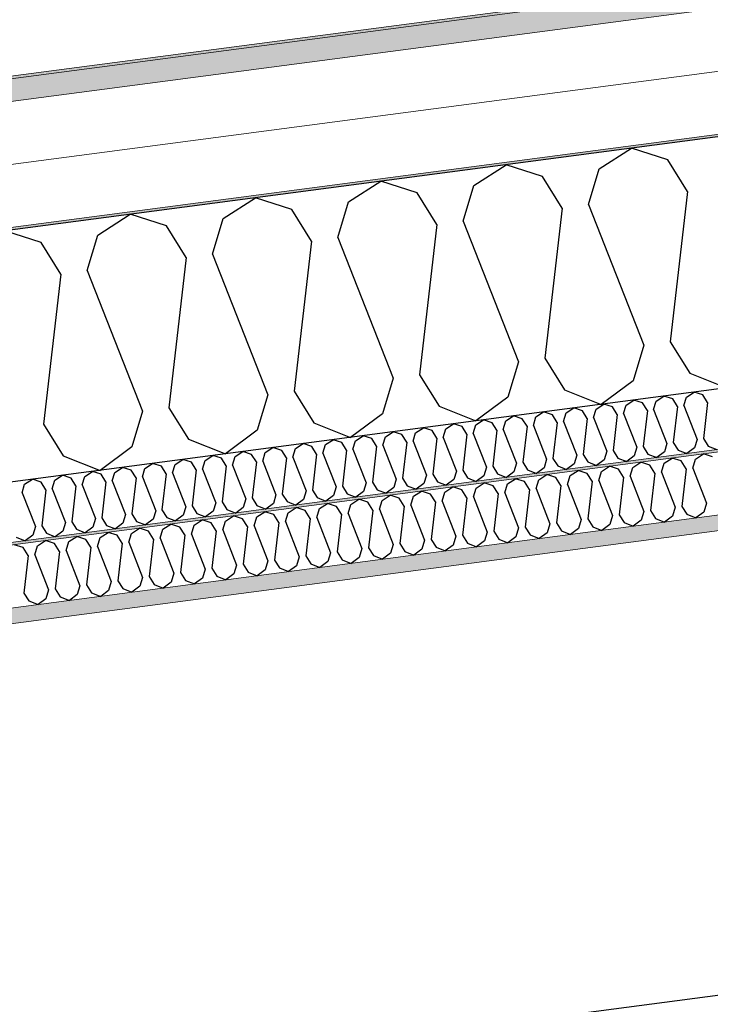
# Model space of a CAD drawing. Header units: millimetres. Extents: x -82116 to -57126, y -2070 to 21004.
# Tile 24 of 69: x -73198 to -72645, y 7463 to 8251. Entities that reach past the tile are written whole.
import ezdxf

# ---------------------------------------------------------------- set-up
doc = ezdxf.new("R2010")
doc.units = ezdxf.units.MM
doc.header["$LTSCALE"] = 0.5
doc.header["$MEASUREMENT"] = 0
doc.linetypes.add('PLINE', pattern=[0])
for name, color, linetype in [('223- Bjelker', 7, 'Continuous'), ('256- Faste himlinger og overflatebehandling (Skravur)(Nye konstruksjoner)', 7, 'Continuous'), ('261- Primærkonstruksjon (tak)', 7, 'Continuous'), ('261- Primærkonstruksjon (tak) (Skravur)', 7, 'Continuous'), ('262- Taktekking (Skravur)(Nye konstruksjoner)', 7, 'Continuous'), ('832- Tekst bygning(Nye konstruksjoner)', 7, 'Continuous')]:
    doc.layers.add(name, color=color, linetype=linetype)
for name, color, linetype, lineweight in [('236- Innvendig kledning og overflate(Nye konstruksjoner)', 7, 'Continuous', 0), ('256- Faste himlinger og overflatebehandling(Nye konstruksjoner)', 7, 'Continuous', 0), ('262- Taktekking(Nye konstruksjoner)', 7, 'Continuous', 0)]:
    doc.layers.add(name, color=color, linetype=linetype, lineweight=lineweight)
doc.dimstyles.new('GENERATED_STYLE__2', dxfattribs={"dimtxt": 0.18, "dimasz": 182.4, "dimexe": 0.18, "dimexo": 0.0625, "dimgap": 0, "dimtad": 0, "dimtih": 1, "dimtoh": 1, "dimdec": 4, "dimzin": 0, "dimdsep": 46, "dimcen": 0.09, "dimadec": 0, "dimazin": 0, "dimtfac": 1, "dimtdec": 4, "dimtmove": 0, "dimatfit": 3, "dimldrblk": 'ARROWHEAD_5', "dimfxl": 1, "dimtolj": 1, "dimtzin": 0, "dimarcsym": 0})

# ---------------------------------------------------------------- blocks, each defined once
blk = doc.blocks.new('*X6')
at = {"layer": '261- Primærkonstruksjon (tak) (Skravur)', "linetype": 'PLINE'}
for p, q in [((-72733.92, 8131.09), (-72708.23, 8147.66)), ((-72679.14, 8138.31), (-72708.23, 8147.66)), ((-72663.38, 8113.06), (-72679.14, 8138.31)), ((-72834.23, 8117.89), (-72808.54, 8134.46)), ((-72779.44, 8125.1), (-72808.54, 8134.46)), ((-72742.61, 8102.62), (-72733.92, 8131.09)), ((-72763.68, 8099.85), (-72779.44, 8125.1)), ((-72934.53, 8104.68), (-72908.85, 8121.25)), ((-72879.75, 8111.9), (-72908.85, 8121.25)), ((-72842.91, 8089.42), (-72834.23, 8117.89)), ((-73034.84, 8091.48), (-73009.15, 8108.05)), ((-72980.05, 8098.69), (-73009.15, 8108.05)), ((-72863.99, 8086.64), (-72879.75, 8111.9)), ((-72663.38, 8113.06), (-72677.14, 7992.91)), ((-72964.29, 8073.44), (-72980.05, 8098.69)), ((-72943.22, 8076.21), (-72934.53, 8104.68)), ((-72763.68, 8099.85), (-72777.45, 7979.7)), ((-72742.61, 8102.62), (-72698.22, 7990.14)), ((-73135.15, 8078.27), (-73109.46, 8094.84)), ((-73080.36, 8085.48), (-73109.46, 8094.84)), ((-73043.53, 8063.01), (-73034.84, 8091.48)), ((-73064.6, 8060.23), (-73080.36, 8085.48)), ((-72863.99, 8086.64), (-72877.75, 7966.5)), ((-72842.91, 8089.42), (-72798.52, 7976.93)), ((-73180.67, 8072.28), (-73209.77, 8081.64)), ((-73143.83, 8049.8), (-73135.15, 8078.27)), ((-72943.22, 8076.21), (-72898.83, 7963.72)), ((-73164.91, 8047.03), (-73180.67, 8072.28)), ((-72964.29, 8073.44), (-72978.06, 7953.29)), ((-73064.6, 8060.23), (-73078.37, 7940.09)), ((-73043.53, 8063.01), (-72999.13, 7950.52)), ((-73164.91, 8047.03), (-73178.67, 7926.88)), ((-73143.83, 8049.8), (-73099.44, 7937.31)), ((-72698.22, 7990.14), (-72706.9, 7961.67)), ((-72677.14, 7992.91), (-72661.38, 7967.66)), ((-72798.52, 7976.93), (-72807.21, 7948.46)), ((-72777.45, 7979.7), (-72761.69, 7954.45)), ((-72877.75, 7966.5), (-72861.99, 7941.25)), ((-72661.38, 7967.66), (-72631.98, 7955.98)), ((-72898.83, 7963.72), (-72907.52, 7935.25)), ((-72706.9, 7961.67), (-72732.28, 7942.77)), ((-72999.13, 7950.52), (-73007.82, 7922.05)), ((-72978.06, 7953.29), (-72962.3, 7928.04)), ((-72761.69, 7954.45), (-72732.28, 7942.77)), ((-72861.99, 7941.25), (-72832.59, 7929.57)), ((-72807.21, 7948.46), (-72832.59, 7929.57)), ((-73099.44, 7937.31), (-73108.13, 7908.84)), ((-73078.37, 7940.09), (-73062.61, 7914.84)), ((-72907.52, 7935.25), (-72932.9, 7916.36)), ((-73178.67, 7926.88), (-73162.91, 7901.63)), ((-72962.3, 7928.04), (-72932.9, 7916.36)), ((-73007.82, 7922.05), (-73033.2, 7903.16)), ((-73062.61, 7914.84), (-73033.2, 7903.16)), ((-73162.91, 7901.63), (-73133.51, 7889.95)), ((-73108.13, 7908.84), (-73133.51, 7889.95))]:
    blk.add_line(p, q, dxfattribs=at)
blk = doc.blocks.new('*X25')
at = {"layer": '256- Faste himlinger og overflatebehandling (Skravur)(Nye konstruksjoner)', "linetype": 'PLINE'}
for p, q in [((-72656.95, 7898.96), (-72650.53, 7903.1)), ((-72643.25, 7900.76), (-72650.53, 7903.1)), ((-72707.1, 7892.36), (-72700.68, 7896.5)), ((-72693.4, 7894.16), (-72700.68, 7896.5)), ((-72689.46, 7887.85), (-72693.4, 7894.16)), ((-72684.2, 7888.54), (-72682.02, 7895.66)), ((-72682.02, 7895.66), (-72675.6, 7899.8)), ((-72668.33, 7897.46), (-72675.6, 7899.8)), ((-72664.39, 7891.15), (-72668.33, 7897.46)), ((-72659.12, 7891.84), (-72656.95, 7898.96)), ((-72782.33, 7882.45), (-72775.91, 7886.6)), ((-72768.63, 7884.26), (-72775.91, 7886.6)), ((-72759.43, 7878.64), (-72757.25, 7885.76)), ((-72757.25, 7885.76), (-72750.83, 7889.9)), ((-72743.56, 7887.56), (-72750.83, 7889.9)), ((-72739.62, 7881.25), (-72743.56, 7887.56)), ((-72734.35, 7881.94), (-72732.18, 7889.06)), ((-72732.18, 7889.06), (-72725.76, 7893.2)), ((-72718.48, 7890.86), (-72725.76, 7893.2)), ((-72714.54, 7884.55), (-72718.48, 7890.86)), ((-72709.27, 7885.24), (-72707.1, 7892.36)), ((-72689.46, 7887.85), (-72692.91, 7857.81)), ((-72684.2, 7888.54), (-72673.1, 7860.42)), ((-72664.39, 7891.15), (-72667.83, 7861.11)), ((-72659.12, 7891.84), (-72648.02, 7863.72)), ((-72832.48, 7875.85), (-72826.06, 7879.99)), ((-72818.79, 7877.65), (-72826.06, 7879.99)), ((-72809.58, 7872.04), (-72807.41, 7879.15)), ((-72807.41, 7879.15), (-72800.99, 7883.3)), ((-72793.71, 7880.96), (-72800.99, 7883.3)), ((-72789.77, 7874.64), (-72793.71, 7880.96)), ((-72784.5, 7875.34), (-72782.33, 7882.45)), ((-72764.69, 7877.94), (-72768.63, 7884.26)), ((-72764.69, 7877.94), (-72768.14, 7847.91)), ((-72759.43, 7878.64), (-72748.33, 7850.52)), ((-72739.62, 7881.25), (-72743.06, 7851.21)), ((-72734.35, 7881.94), (-72723.25, 7853.82)), ((-72714.54, 7884.55), (-72717.98, 7854.51)), ((-72709.27, 7885.24), (-72698.17, 7857.12)), ((-72907.71, 7865.95), (-72901.29, 7870.09)), ((-72894.02, 7867.75), (-72901.29, 7870.09)), ((-72882.64, 7869.25), (-72876.22, 7873.39)), ((-72868.94, 7871.05), (-72876.22, 7873.39)), ((-72865, 7864.74), (-72868.94, 7871.05)), ((-72859.73, 7865.43), (-72857.56, 7872.55)), ((-72857.56, 7872.55), (-72851.14, 7876.69)), ((-72843.86, 7874.35), (-72851.14, 7876.69)), ((-72839.92, 7868.04), (-72843.86, 7874.35)), ((-72834.66, 7868.73), (-72832.48, 7875.85)), ((-72814.85, 7871.34), (-72818.79, 7877.65)), ((-72814.85, 7871.34), (-72818.29, 7841.31)), ((-72809.58, 7872.04), (-72798.48, 7843.91)), ((-72789.77, 7874.64), (-72793.21, 7844.61)), ((-72784.5, 7875.34), (-72773.4, 7847.21)), ((-72957.87, 7859.34), (-72951.45, 7863.49)), ((-72944.17, 7861.15), (-72951.45, 7863.49)), ((-72934.96, 7855.53), (-72932.79, 7862.65)), ((-72932.79, 7862.65), (-72926.37, 7866.79)), ((-72919.09, 7864.45), (-72926.37, 7866.79)), ((-72915.15, 7858.14), (-72919.09, 7864.45)), ((-72909.89, 7858.83), (-72907.71, 7865.95)), ((-72890.08, 7861.44), (-72894.02, 7867.75)), ((-72884.81, 7862.13), (-72882.64, 7869.25)), ((-72884.81, 7862.13), (-72873.71, 7834.01)), ((-72865, 7864.74), (-72868.44, 7834.7)), ((-72859.73, 7865.43), (-72848.63, 7837.31)), ((-72839.92, 7868.04), (-72843.37, 7838)), ((-72834.66, 7868.73), (-72823.56, 7840.61)), ((-72648.02, 7863.72), (-72650.19, 7856.6)), ((-73008.02, 7852.74), (-73001.6, 7856.88)), ((-72994.32, 7854.55), (-73001.6, 7856.88)), ((-72990.38, 7848.23), (-72994.32, 7854.55)), ((-72985.12, 7848.93), (-72982.94, 7856.04)), ((-72982.94, 7856.04), (-72976.52, 7860.19)), ((-72969.25, 7857.85), (-72976.52, 7860.19)), ((-72965.31, 7851.53), (-72969.25, 7857.85)), ((-72960.04, 7852.23), (-72957.87, 7859.34)), ((-72940.23, 7854.83), (-72944.17, 7861.15)), ((-72940.23, 7854.83), (-72943.67, 7824.8)), ((-72934.96, 7855.53), (-72923.86, 7827.41)), ((-72915.15, 7858.14), (-72918.6, 7828.1)), ((-72909.89, 7858.83), (-72898.79, 7830.71)), ((-72890.08, 7861.44), (-72893.52, 7831.4)), ((-72717.98, 7854.51), (-72714.04, 7848.2)), ((-72698.17, 7857.12), (-72700.35, 7850)), ((-72692.91, 7857.81), (-72688.97, 7851.5)), ((-72673.1, 7860.42), (-72675.27, 7853.3)), ((-72667.83, 7861.11), (-72663.89, 7854.8)), ((-72663.89, 7854.8), (-72656.54, 7851.88)), ((-72650.19, 7856.6), (-72656.54, 7851.88)), ((-73083.25, 7842.84), (-73076.83, 7846.98)), ((-73069.55, 7844.64), (-73076.83, 7846.98)), ((-73058.17, 7846.14), (-73051.75, 7850.28)), ((-73044.48, 7847.94), (-73051.75, 7850.28)), ((-73040.54, 7841.63), (-73044.48, 7847.94)), ((-73035.27, 7842.32), (-73033.1, 7849.44)), ((-73033.1, 7849.44), (-73026.68, 7853.58)), ((-73019.4, 7851.24), (-73026.68, 7853.58)), ((-73015.46, 7844.93), (-73019.4, 7851.24)), ((-73010.19, 7845.62), (-73008.02, 7852.74)), ((-72990.38, 7848.23), (-72993.83, 7818.2)), ((-72985.12, 7848.93), (-72974.02, 7820.8)), ((-72965.31, 7851.53), (-72968.75, 7821.5)), ((-72960.04, 7852.23), (-72948.94, 7824.11)), ((-72773.4, 7847.21), (-72775.58, 7840.1)), ((-72768.14, 7847.91), (-72764.2, 7841.6)), ((-72748.33, 7850.52), (-72750.5, 7843.4)), ((-72743.06, 7851.21), (-72739.12, 7844.9)), ((-72725.42, 7846.7), (-72731.77, 7841.98)), ((-72723.25, 7853.82), (-72725.42, 7846.7)), ((-72714.04, 7848.2), (-72706.69, 7845.28)), ((-72700.35, 7850), (-72706.69, 7845.28)), ((-72688.97, 7851.5), (-72681.61, 7848.58)), ((-72675.27, 7853.3), (-72681.61, 7848.58)), ((-73133.4, 7836.23), (-73126.98, 7840.38)), ((-73119.71, 7838.04), (-73126.98, 7840.38)), ((-73110.5, 7832.42), (-73108.33, 7839.54)), ((-73108.33, 7839.54), (-73101.91, 7843.68)), ((-73094.63, 7841.34), (-73101.91, 7843.68)), ((-73090.69, 7835.03), (-73094.63, 7841.34)), ((-73085.42, 7835.72), (-73083.25, 7842.84)), ((-73065.61, 7838.33), (-73069.55, 7844.64)), ((-73065.61, 7838.33), (-73069.06, 7808.29)), ((-73060.35, 7839.02), (-73058.17, 7846.14)), ((-73060.35, 7839.02), (-73049.25, 7810.9)), ((-73040.54, 7841.63), (-73043.98, 7811.59)), ((-73035.27, 7842.32), (-73024.17, 7814.2)), ((-73015.46, 7844.93), (-73018.9, 7814.89)), ((-73010.19, 7845.62), (-72999.09, 7817.5)), ((-72823.56, 7840.61), (-72825.73, 7833.49)), ((-72818.29, 7841.31), (-72814.35, 7834.99)), ((-72798.48, 7843.91), (-72800.65, 7836.8)), ((-72793.21, 7844.61), (-72789.27, 7838.29)), ((-72775.58, 7840.1), (-72781.92, 7835.37)), ((-72764.2, 7841.6), (-72756.84, 7838.68)), ((-72750.5, 7843.4), (-72756.84, 7838.68)), ((-72739.12, 7844.9), (-72731.77, 7841.98)), ((-73194.94, 7828.13), (-73202.21, 7830.47)), ((-73183.56, 7829.63), (-73177.14, 7833.77)), ((-73169.86, 7831.44), (-73177.14, 7833.77)), ((-73165.92, 7825.12), (-73169.86, 7831.44)), ((-73160.65, 7825.82), (-73158.48, 7832.93)), ((-73158.48, 7832.93), (-73152.06, 7837.08)), ((-73144.78, 7834.74), (-73152.06, 7837.08)), ((-73140.84, 7828.42), (-73144.78, 7834.74)), ((-73135.58, 7829.12), (-73133.4, 7836.23)), ((-73115.77, 7831.73), (-73119.71, 7838.04)), ((-73115.77, 7831.73), (-73119.21, 7801.69)), ((-73110.5, 7832.42), (-73099.4, 7804.3)), ((-73090.69, 7835.03), (-73094.13, 7804.99)), ((-73085.42, 7835.72), (-73074.32, 7807.6)), ((-72898.79, 7830.71), (-72900.96, 7823.59)), ((-72893.52, 7831.4), (-72889.58, 7825.09)), ((-72873.71, 7834.01), (-72875.88, 7826.89)), ((-72868.44, 7834.7), (-72864.5, 7828.39)), ((-72848.63, 7837.31), (-72850.81, 7830.19)), ((-72843.37, 7838), (-72839.43, 7831.69)), ((-72839.43, 7831.69), (-72832.07, 7828.77)), ((-72825.73, 7833.49), (-72832.07, 7828.77)), ((-72814.35, 7834.99), (-72807, 7832.07)), ((-72800.65, 7836.8), (-72807, 7832.07)), ((-72789.27, 7838.29), (-72781.92, 7835.37)), ((-73191, 7821.82), (-73194.94, 7828.13)), ((-73185.73, 7822.51), (-73183.56, 7829.63)), ((-73165.92, 7825.12), (-73169.36, 7795.09)), ((-73160.65, 7825.82), (-73149.55, 7797.69)), ((-73140.84, 7828.42), (-73144.29, 7798.39)), ((-73135.58, 7829.12), (-73124.48, 7801)), ((-72948.94, 7824.11), (-72951.11, 7816.99)), ((-72943.67, 7824.8), (-72939.73, 7818.49)), ((-72923.86, 7827.41), (-72926.04, 7820.29)), ((-72918.6, 7828.1), (-72914.66, 7821.79)), ((-72900.96, 7823.59), (-72907.3, 7818.87)), ((-72889.58, 7825.09), (-72882.23, 7822.17)), ((-72875.88, 7826.89), (-72882.23, 7822.17)), ((-72864.5, 7828.39), (-72857.15, 7825.47)), ((-72850.81, 7830.19), (-72857.15, 7825.47)), ((-73191, 7821.82), (-73194.44, 7791.78)), ((-73185.73, 7822.51), (-73174.63, 7794.39)), ((-73018.9, 7814.89), (-73014.96, 7808.58)), ((-72999.09, 7817.5), (-73001.27, 7810.38)), ((-72993.83, 7818.2), (-72989.89, 7811.88)), ((-72974.02, 7820.8), (-72976.19, 7813.69)), ((-72968.75, 7821.5), (-72964.81, 7815.18)), ((-72964.81, 7815.18), (-72957.46, 7812.26)), ((-72951.11, 7816.99), (-72957.46, 7812.26)), ((-72939.73, 7818.49), (-72932.38, 7815.57)), ((-72926.04, 7820.29), (-72932.38, 7815.57)), ((-72914.66, 7821.79), (-72907.3, 7818.87)), ((-73074.32, 7807.6), (-73076.5, 7800.48)), ((-73069.06, 7808.29), (-73065.12, 7801.98)), ((-73049.25, 7810.9), (-73051.42, 7803.78)), ((-73043.98, 7811.59), (-73040.04, 7805.28)), ((-73026.34, 7807.08), (-73032.69, 7802.36)), ((-73024.17, 7814.2), (-73026.34, 7807.08)), ((-73014.96, 7808.58), (-73007.61, 7805.66)), ((-73001.27, 7810.38), (-73007.61, 7805.66)), ((-72989.89, 7811.88), (-72982.53, 7808.96)), ((-72976.19, 7813.69), (-72982.53, 7808.96)), ((-73124.48, 7801), (-73126.65, 7793.88)), ((-73119.21, 7801.69), (-73115.27, 7795.38)), ((-73099.4, 7804.3), (-73101.57, 7797.18)), ((-73094.13, 7804.99), (-73090.19, 7798.68)), ((-73076.5, 7800.48), (-73082.84, 7795.76)), ((-73065.12, 7801.98), (-73057.76, 7799.06)), ((-73051.42, 7803.78), (-73057.76, 7799.06)), ((-73040.04, 7805.28), (-73032.69, 7802.36)), ((-73194.44, 7791.78), (-73190.5, 7785.47)), ((-73174.63, 7794.39), (-73176.8, 7787.28)), ((-73169.36, 7795.09), (-73165.42, 7788.77)), ((-73149.55, 7797.69), (-73151.73, 7790.58)), ((-73144.29, 7798.39), (-73140.35, 7792.07)), ((-73140.35, 7792.07), (-73132.99, 7789.15)), ((-73126.65, 7793.88), (-73132.99, 7789.15)), ((-73115.27, 7795.38), (-73107.92, 7792.46)), ((-73101.57, 7797.18), (-73107.92, 7792.46)), ((-73090.19, 7798.68), (-73082.84, 7795.76)), ((-73190.5, 7785.47), (-73183.15, 7782.55)), ((-73176.8, 7787.28), (-73183.15, 7782.55)), ((-73165.42, 7788.77), (-73158.07, 7785.85)), ((-73151.73, 7790.58), (-73158.07, 7785.85))]:
    blk.add_line(p, q, dxfattribs=at)
blk = doc.blocks.new('*X26')
at = {"layer": '256- Faste himlinger og overflatebehandling (Skravur)(Nye konstruksjoner)', "linetype": 'PLINE'}
for p, q in [((-72688.29, 7945.4), (-72682.13, 7949.37)), ((-72675.15, 7947.13), (-72682.13, 7949.37)), ((-72664.22, 7948.57), (-72658.06, 7952.54)), ((-72651.07, 7950.3), (-72658.06, 7952.54)), ((-72647.29, 7944.24), (-72651.07, 7950.3)), ((-72736.44, 7939.06), (-72730.28, 7943.04)), ((-72723.29, 7940.79), (-72730.28, 7943.04)), ((-72719.51, 7934.73), (-72723.29, 7940.79)), ((-72714.45, 7935.4), (-72712.37, 7942.23)), ((-72712.37, 7942.23), (-72706.2, 7946.21)), ((-72699.22, 7943.96), (-72706.2, 7946.21)), ((-72695.44, 7937.9), (-72699.22, 7943.96)), ((-72690.38, 7938.57), (-72688.29, 7945.4)), ((-72671.36, 7941.07), (-72675.15, 7947.13)), ((-72671.36, 7941.07), (-72674.67, 7912.23)), ((-72666.31, 7941.73), (-72664.22, 7948.57)), ((-72666.31, 7941.73), (-72655.65, 7914.74)), ((-72647.29, 7944.24), (-72650.59, 7915.4)), ((-72808.66, 7929.55), (-72802.5, 7933.53)), ((-72795.51, 7931.28), (-72802.5, 7933.53)), ((-72784.59, 7932.72), (-72778.42, 7936.7)), ((-72771.44, 7934.45), (-72778.42, 7936.7)), ((-72767.66, 7928.39), (-72771.44, 7934.45)), ((-72762.6, 7929.06), (-72760.51, 7935.89)), ((-72760.51, 7935.89), (-72754.35, 7939.87)), ((-72747.37, 7937.62), (-72754.35, 7939.87)), ((-72743.58, 7931.56), (-72747.37, 7937.62)), ((-72738.53, 7932.23), (-72736.44, 7939.06)), ((-72719.51, 7934.73), (-72722.81, 7905.9)), ((-72714.45, 7935.4), (-72703.8, 7908.4)), ((-72695.44, 7937.9), (-72698.74, 7909.06)), ((-72690.38, 7938.57), (-72679.72, 7911.57)), ((-72856.81, 7923.21), (-72850.64, 7927.19)), ((-72843.66, 7924.94), (-72850.64, 7927.19)), ((-72834.82, 7919.55), (-72832.74, 7926.38)), ((-72832.74, 7926.38), (-72826.57, 7930.36)), ((-72819.59, 7928.11), (-72826.57, 7930.36)), ((-72815.8, 7922.05), (-72819.59, 7928.11)), ((-72810.75, 7922.72), (-72808.66, 7929.55)), ((-72791.73, 7925.22), (-72795.51, 7931.28)), ((-72791.73, 7925.22), (-72795.03, 7896.39)), ((-72786.67, 7925.89), (-72784.59, 7932.72)), ((-72786.67, 7925.89), (-72776.02, 7898.89)), ((-72767.66, 7928.39), (-72770.96, 7899.56)), ((-72762.6, 7929.06), (-72751.95, 7902.06)), ((-72743.58, 7931.56), (-72746.89, 7902.73)), ((-72738.53, 7932.23), (-72727.87, 7905.23)), ((-72929.03, 7913.7), (-72922.86, 7917.68)), ((-72915.88, 7915.44), (-72922.86, 7917.68)), ((-72904.96, 7916.87), (-72898.79, 7920.85)), ((-72891.81, 7918.61), (-72898.79, 7920.85)), ((-72888.02, 7912.54), (-72891.81, 7918.61)), ((-72882.97, 7913.21), (-72880.88, 7920.04)), ((-72880.88, 7920.04), (-72874.72, 7924.02)), ((-72867.73, 7921.77), (-72874.72, 7924.02)), ((-72863.95, 7915.71), (-72867.73, 7921.77)), ((-72858.89, 7916.38), (-72856.81, 7923.21)), ((-72839.88, 7918.88), (-72843.66, 7924.94)), ((-72839.88, 7918.88), (-72843.18, 7890.05)), ((-72834.82, 7919.55), (-72824.17, 7892.55)), ((-72815.8, 7922.05), (-72819.11, 7893.22)), ((-72810.75, 7922.72), (-72800.09, 7895.72)), ((-72977.18, 7907.37), (-72971.01, 7911.34)), ((-72964.03, 7909.1), (-72971.01, 7911.34)), ((-72955.19, 7903.7), (-72953.1, 7910.54)), ((-72953.1, 7910.54), (-72946.94, 7914.51)), ((-72939.95, 7912.27), (-72946.94, 7914.51)), ((-72936.17, 7906.21), (-72939.95, 7912.27)), ((-72931.11, 7906.87), (-72929.03, 7913.7)), ((-72912.1, 7909.38), (-72915.88, 7915.44)), ((-72912.1, 7909.38), (-72915.4, 7880.54)), ((-72907.04, 7910.04), (-72904.96, 7916.87)), ((-72907.04, 7910.04), (-72896.39, 7883.04)), ((-72888.02, 7912.54), (-72891.33, 7883.71)), ((-72882.97, 7913.21), (-72872.31, 7886.21)), ((-72863.95, 7915.71), (-72867.26, 7886.88)), ((-72858.89, 7916.38), (-72848.24, 7889.38)), ((-72679.72, 7911.57), (-72681.81, 7904.74)), ((-72674.67, 7912.23), (-72670.88, 7906.17)), ((-72655.65, 7914.74), (-72657.74, 7907.9)), ((-72650.59, 7915.4), (-72646.81, 7909.34)), ((-72646.81, 7909.34), (-72639.75, 7906.54)), ((-73049.4, 7897.86), (-73043.23, 7901.83)), ((-73036.25, 7899.59), (-73043.23, 7901.83)), ((-73025.32, 7901.03), (-73019.16, 7905)), ((-73012.17, 7902.76), (-73019.16, 7905)), ((-73008.39, 7896.7), (-73012.17, 7902.76)), ((-73003.33, 7897.36), (-73001.25, 7904.2)), ((-73001.25, 7904.2), (-72995.09, 7908.17)), ((-72988.1, 7905.93), (-72995.09, 7908.17)), ((-72984.32, 7899.87), (-72988.1, 7905.93)), ((-72979.26, 7900.53), (-72977.18, 7907.37)), ((-72960.25, 7903.04), (-72964.03, 7909.1)), ((-72960.25, 7903.04), (-72963.55, 7874.2)), ((-72955.19, 7903.7), (-72944.53, 7876.71)), ((-72936.17, 7906.21), (-72939.48, 7877.37)), ((-72931.11, 7906.87), (-72920.46, 7879.87)), ((-72751.95, 7902.06), (-72754.03, 7895.23)), ((-72746.89, 7902.73), (-72743.11, 7896.67)), ((-72727.87, 7905.23), (-72729.96, 7898.4)), ((-72722.81, 7905.9), (-72719.03, 7899.83)), ((-72705.88, 7901.57), (-72711.97, 7897.03)), ((-72703.8, 7908.4), (-72705.88, 7901.57)), ((-72698.74, 7909.06), (-72694.96, 7903)), ((-72694.96, 7903), (-72687.9, 7900.2)), ((-72681.81, 7904.74), (-72687.9, 7900.2)), ((-72670.88, 7906.17), (-72663.83, 7903.37)), ((-72657.74, 7907.9), (-72663.83, 7903.37)), ((-73097.54, 7891.52), (-73091.38, 7895.5)), ((-73084.4, 7893.25), (-73091.38, 7895.5)), ((-73075.56, 7887.86), (-73073.47, 7894.69)), ((-73073.47, 7894.69), (-73067.31, 7898.67)), ((-73060.32, 7896.42), (-73067.31, 7898.67)), ((-73056.54, 7890.36), (-73060.32, 7896.42)), ((-73051.48, 7891.03), (-73049.4, 7897.86)), ((-73032.47, 7893.53), (-73036.25, 7899.59)), ((-73032.47, 7893.53), (-73035.77, 7864.69)), ((-73027.41, 7894.19), (-73025.32, 7901.03)), ((-73027.41, 7894.19), (-73016.75, 7867.2)), ((-73008.39, 7896.7), (-73011.7, 7867.86)), ((-73003.33, 7897.36), (-72992.68, 7870.37)), ((-72984.32, 7899.87), (-72987.62, 7871.03)), ((-72979.26, 7900.53), (-72968.61, 7873.54)), ((-72800.09, 7895.72), (-72802.18, 7888.89)), ((-72795.03, 7896.39), (-72791.25, 7890.33)), ((-72776.02, 7898.89), (-72778.1, 7892.06)), ((-72770.96, 7899.56), (-72767.18, 7893.5)), ((-72767.18, 7893.5), (-72760.12, 7890.69)), ((-72754.03, 7895.23), (-72760.12, 7890.69)), ((-72743.11, 7896.67), (-72736.05, 7893.86)), ((-72729.96, 7898.4), (-72736.05, 7893.86)), ((-72719.03, 7899.83), (-72711.97, 7897.03)), ((-73169.76, 7882.01), (-73163.6, 7885.99)), ((-73156.62, 7883.74), (-73163.6, 7885.99)), ((-73145.69, 7885.18), (-73139.53, 7889.16)), ((-73132.54, 7886.91), (-73139.53, 7889.16)), ((-73128.76, 7880.85), (-73132.54, 7886.91)), ((-73123.7, 7881.52), (-73121.62, 7888.35)), ((-73121.62, 7888.35), (-73115.45, 7892.33)), ((-73108.47, 7890.08), (-73115.45, 7892.33)), ((-73104.69, 7884.02), (-73108.47, 7890.08)), ((-73099.63, 7884.69), (-73097.54, 7891.52)), ((-73080.61, 7887.19), (-73084.4, 7893.25)), ((-73080.61, 7887.19), (-73083.92, 7858.36)), ((-73075.56, 7887.86), (-73064.9, 7860.86)), ((-73056.54, 7890.36), (-73059.84, 7861.52)), ((-73051.48, 7891.03), (-73040.83, 7864.03)), ((-72872.31, 7886.21), (-72874.4, 7879.38)), ((-72867.26, 7886.88), (-72863.47, 7880.82)), ((-72848.24, 7889.38), (-72850.32, 7882.55)), ((-72843.18, 7890.05), (-72839.4, 7883.99)), ((-72826.25, 7885.72), (-72832.34, 7881.18)), ((-72824.17, 7892.55), (-72826.25, 7885.72)), ((-72819.11, 7893.22), (-72815.33, 7887.16)), ((-72815.33, 7887.16), (-72808.27, 7884.35)), ((-72802.18, 7888.89), (-72808.27, 7884.35)), ((-72791.25, 7890.33), (-72784.19, 7887.52)), ((-72778.1, 7892.06), (-72784.19, 7887.52)), ((-73195.92, 7872.01), (-73193.84, 7878.84)), ((-73193.84, 7878.84), (-73187.67, 7882.82)), ((-73180.69, 7880.57), (-73187.67, 7882.82)), ((-73176.91, 7874.51), (-73180.69, 7880.57)), ((-73171.85, 7875.18), (-73169.76, 7882.01)), ((-73152.83, 7877.68), (-73156.62, 7883.74)), ((-73147.78, 7878.35), (-73145.69, 7885.18)), ((-73147.78, 7878.35), (-73137.12, 7851.35)), ((-73128.76, 7880.85), (-73132.06, 7852.02)), ((-73123.7, 7881.52), (-73113.05, 7854.52)), ((-73104.69, 7884.02), (-73107.99, 7855.19)), ((-73099.63, 7884.69), (-73088.97, 7857.69)), ((-72920.46, 7879.87), (-72922.54, 7873.04)), ((-72915.4, 7880.54), (-72911.62, 7874.48)), ((-72896.39, 7883.04), (-72898.47, 7876.21)), ((-72891.33, 7883.71), (-72887.55, 7877.65)), ((-72874.4, 7879.38), (-72880.49, 7874.85)), ((-72863.47, 7880.82), (-72856.42, 7878.02)), ((-72850.32, 7882.55), (-72856.42, 7878.02)), ((-72839.4, 7883.99), (-72832.34, 7881.18)), ((-73195.92, 7872.01), (-73185.27, 7845.01)), ((-73176.91, 7874.51), (-73180.21, 7845.68)), ((-73171.85, 7875.18), (-73161.2, 7848.18)), ((-73152.83, 7877.68), (-73156.14, 7848.85)), ((-72992.68, 7870.37), (-72994.77, 7863.53)), ((-72987.62, 7871.03), (-72983.84, 7864.97)), ((-72968.61, 7873.54), (-72970.69, 7866.7)), ((-72963.55, 7874.2), (-72959.77, 7868.14)), ((-72946.62, 7869.87), (-72952.71, 7865.34)), ((-72944.53, 7876.71), (-72946.62, 7869.87)), ((-72939.48, 7877.37), (-72935.69, 7871.31)), ((-72935.69, 7871.31), (-72928.64, 7868.51)), ((-72922.54, 7873.04), (-72928.64, 7868.51)), ((-72911.62, 7874.48), (-72904.56, 7871.68)), ((-72898.47, 7876.21), (-72904.56, 7871.68)), ((-72887.55, 7877.65), (-72880.49, 7874.85)), ((-73040.83, 7864.03), (-73042.91, 7857.2)), ((-73035.77, 7864.69), (-73031.99, 7858.63)), ((-73016.75, 7867.2), (-73018.84, 7860.36)), ((-73011.7, 7867.86), (-73007.91, 7861.8)), ((-72994.77, 7863.53), (-73000.86, 7859)), ((-72983.84, 7864.97), (-72976.78, 7862.17)), ((-72970.69, 7866.7), (-72976.78, 7862.17)), ((-72959.77, 7868.14), (-72952.71, 7865.34)), ((-73113.05, 7854.52), (-73115.13, 7847.69)), ((-73107.99, 7855.19), (-73104.21, 7849.13)), ((-73088.97, 7857.69), (-73091.06, 7850.86)), ((-73083.92, 7858.36), (-73080.13, 7852.29)), ((-73064.9, 7860.86), (-73066.99, 7854.03)), ((-73059.84, 7861.52), (-73056.06, 7855.46)), ((-73056.06, 7855.46), (-73049, 7852.66)), ((-73042.91, 7857.2), (-73049, 7852.66)), ((-73031.99, 7858.63), (-73024.93, 7855.83)), ((-73018.84, 7860.36), (-73024.93, 7855.83)), ((-73007.91, 7861.8), (-73000.86, 7859)), ((-73161.2, 7848.18), (-73163.28, 7841.35)), ((-73156.14, 7848.85), (-73152.36, 7842.79)), ((-73137.12, 7851.35), (-73139.21, 7844.52)), ((-73132.06, 7852.02), (-73128.28, 7845.96)), ((-73115.13, 7847.69), (-73121.22, 7843.15)), ((-73104.21, 7849.13), (-73097.15, 7846.32)), ((-73091.06, 7850.86), (-73097.15, 7846.32)), ((-73080.13, 7852.29), (-73073.08, 7849.49)), ((-73066.99, 7854.03), (-73073.08, 7849.49)), ((-73185.27, 7845.01), (-73187.35, 7838.18)), ((-73180.21, 7845.68), (-73176.43, 7839.62)), ((-73176.43, 7839.62), (-73169.37, 7836.81)), ((-73163.28, 7841.35), (-73169.37, 7836.81)), ((-73152.36, 7842.79), (-73145.3, 7839.98)), ((-73139.21, 7844.52), (-73145.3, 7839.98)), ((-73128.28, 7845.96), (-73121.22, 7843.15)), ((-73200.5, 7836.45), (-73193.45, 7833.64)), ((-73187.35, 7838.18), (-73193.45, 7833.64))]:
    blk.add_line(p, q, dxfattribs=at)
blk = doc.blocks.new('ARROWHEAD_5')
at = {"linetype": 'Continuous'}
blk.add_hatch(color=256, dxfattribs=at).paths.add_polyline_path([(-1, 0.2679), (0, 0), (-1, -0.2679)])
blk.add_line((0, 0), (-1, 0), dxfattribs=at)

msp = doc.modelspace()

# ---------------------------------------------------------------- hatches: boundary and pattern name
at = {"layer": '256- Faste himlinger og overflatebehandling (Skravur)(Nye konstruksjoner)', "linetype": 'Continuous'}
msp.add_hatch(color=256, dxfattribs=at).paths.add_polyline_path([(-77603.66, 7253.03), (-77603.66, 7251.01), (-70928.16, 8129.86), (-70928.16, 8131.88)])
h = msp.add_hatch(dxfattribs=at)
h.set_pattern_fill('Gips', color=256, style=0, pattern_type=2)
h.set_pattern_definition([(7.5, (0, 0), (-11.3039, 85.86164), [0, -50]), (7.5, (19.13, 46.19), (-11.3039, 85.86164), [0, -50])])
h.paths.add_polyline_path([(-75950.66, 7405.59), (-70928.16, 8066.82), (-70928.16, 8079.43), (-75950.66, 7418.2)])
at = {"layer": '262- Taktekking (Skravur)(Nye konstruksjoner)', "linetype": 'Continuous'}
msp.add_hatch(color=256, dxfattribs=at).paths.add_polyline_path([(-78118.16, 7556.47), (-64162.31, 9393.79), (-64163.03, 9395.7), (-64163, 9395.72), (-75268.16, 7933.7), (-78118.16, 7558.49)])
h = msp.add_hatch(dxfattribs=at)
h.set_pattern_fill('Prikker_tett', color=256, style=0, pattern_type=2)
h.set_pattern_definition([(0, (0, 0), (0, 43.30127), [0, -25]), (0, (12.5, 21.65), (0, 43.30127), [0, -25])])
h.paths.add_polyline_path([(-78118.16, 7435.43), (-64143.16, 9275.28), (-64143.16, 9277.29), (-78118.16, 7437.45)])
at = {"layer": '262- Taktekking(Nye konstruksjoner)', "linetype": 'Continuous'}
msp.add_hatch(color=256, dxfattribs=at).paths.add_polyline_path([(-78118.16, 7538.31), (-64143.16, 9378.16), (-64143.16, 9396.3), (-64162.3, 9393.78), (-64162.31, 9393.79), (-78118.16, 7556.47)])

# ---------------------------------------------------------------- linework, layer by layer
at = {"layer": '223- Bjelker', "linetype": 'PLINE'}
msp.add_line((-75950.66, 7034.26), (-70928.16, 7695.49), dxfattribs=at)
at = {"layer": '236- Innvendig kledning og overflate(Nye konstruksjoner)', "linetype": 'PLINE'}
msp.add_line((-70928.16, 8066.82), (-77603.66, 7187.97), dxfattribs=at)
at = {"layer": '256- Faste himlinger og overflatebehandling(Nye konstruksjoner)', "linetype": 'PLINE'}
for p, q in [((-70928.16, 8131.88), (-77603.66, 7253.03)), ((-70928.16, 8079.43), (-77603.66, 7200.58))]:
    msp.add_line(p, q, dxfattribs=at)
at = {"layer": '256- Faste himlinger og overflatebehandling(Nye konstruksjoner)', "linetype": 'PLINE', "flags": 128}
msp.add_lwpolyline([(-70928.16, 8129.86), (-75950.66, 7468.63), (-75963.16, 7466.99), (-76063.16, 7453.82), (-76075.66, 7452.18), (-77603.66, 7251.01)], dxfattribs=at)
at = {"layer": '261- Primærkonstruksjon (tak)', "linetype": 'PLINE'}
msp.add_line((-64193.16, 9268.69), (-77818.16, 7474.93), dxfattribs=at)
at = {"layer": '261- Primærkonstruksjon (tak)', "linetype": 'PLINE', "flags": 128}
msp.add_lwpolyline([(-70778.44, 8200), (-70903.16, 8183.58), (-70915.66, 8181.93), (-70928.16, 8180.29), (-77603.66, 7301.44)], dxfattribs=at)
at = {"layer": '262- Taktekking(Nye konstruksjoner)', "linetype": 'PLINE'}
for p, q in [((-64143.16, 9398.33), (-78118.16, 7558.49)), ((-64143.16, 9396.31), (-78118.16, 7556.47)), ((-64143.16, 9378.16), (-78118.16, 7538.31)), ((-64143.16, 9327.73), (-78118.16, 7487.88)), ((-64143.16, 9277.29), (-78118.16, 7437.45))]:
    msp.add_line(p, q, dxfattribs=at)

# ---------------------------------------------------------------- block references
at = {"layer": '256- Faste himlinger og overflatebehandling(Nye konstruksjoner)'}
for name in ['*X26', '*X25']:
    msp.add_blockref(name, (0, 0), dxfattribs=at)
at = {"layer": '261- Primærkonstruksjon (tak)'}
msp.add_blockref('*X6', (0, 0), dxfattribs=at)

# ---------------------------------------------------------------- leaders
at = {"layer": '832- Tekst bygning(Nye konstruksjoner)', "linetype": 'PLINE', "annotation_type": 0, "has_hookline": 1, "hookline_direction": 0, "text_width": 1690.2}
msp.add_leader([(-74077.66, 7664.79), (-73918.37, 7327.81), (-74033.33, 7282.39), (-73850.93, 7282.39)], dimstyle='GENERATED_STYLE__2', dxfattribs=at)

doc.saveas('drawing.dxf')
